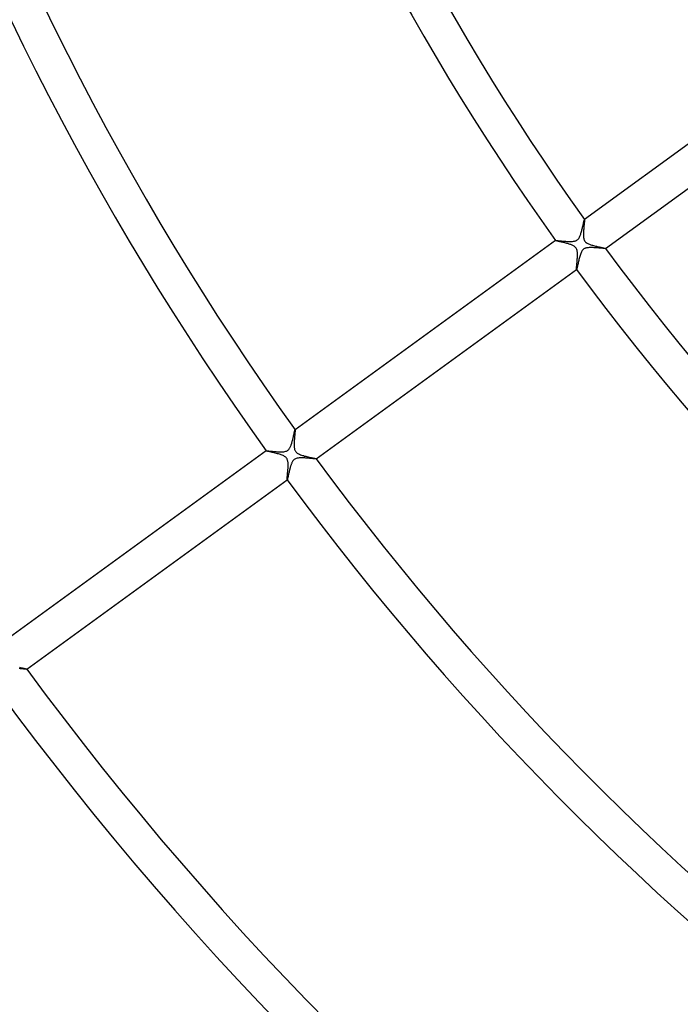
# Model space of a CAD drawing. Header units: millimetres. Extents: x -660 to 660, y -630 to 630.
# Tile 10 of 131: x -289 to -215, y -250 to -139. Entities that reach past the tile are written whole.
import ezdxf

# ---------------------------------------------------------------- set-up
doc = ezdxf.new("R2010")
doc.units = ezdxf.units.MM
doc.layers.add('HIDDEN', color=7, linetype='Continuous')
doc.layers.add('THICK', color=7, linetype='Continuous')

msp = doc.modelspace()

# ---------------------------------------------------------------- linework, layer by layer
at = {"layer": 'HIDDEN'}
for p, q in [((-226.09, -161.81), (-226.08, -161.79)), ((-226.08, -161.78), (-226.08, -161.78)), ((-226.08, -161.78), (-226.08, -161.78)), ((-226.08, -161.78), (-226.08, -161.78)), ((-226.08, -161.78), (-226.08, -161.78)), ((-226.08, -161.78), (-226.08, -161.78)), ((-226.08, -161.78), (-226.08, -161.78)), ((-226.08, -161.79), (-226.08, -161.78)), ((-226.36, -162.92), (-226.33, -162.82)), ((-226.33, -162.82), (-226.31, -162.71)), ((-226.31, -162.71), (-226.28, -162.62)), ((-226.28, -162.62), (-226.26, -162.52)), ((-226.26, -162.52), (-226.24, -162.43)), ((-226.24, -162.43), (-226.22, -162.34)), ((-226.22, -162.34), (-226.2, -162.26)), ((-226.2, -162.26), (-226.18, -162.18)), ((-226.18, -162.18), (-226.17, -162.1)), ((-226.17, -162.1), (-226.15, -162.04)), ((-226.15, -162.04), (-226.14, -161.98)), ((-226.14, -161.98), (-226.12, -161.92)), ((-226.12, -161.92), (-226.11, -161.88)), ((-226.11, -161.88), (-226.1, -161.84)), ((-226.1, -161.84), (-226.09, -161.81)), ((-226.83, -164.02), (-226.77, -163.97)), ((-226.77, -163.97), (-226.72, -163.9)), ((-226.72, -163.9), (-226.67, -163.82)), ((-226.67, -163.82), (-226.63, -163.74)), ((-226.63, -163.74), (-226.59, -163.66)), ((-226.59, -163.66), (-226.56, -163.58)), ((-226.56, -163.58), (-226.53, -163.5)), ((-226.53, -163.5), (-226.5, -163.41)), ((-226.5, -163.41), (-226.47, -163.31)), ((-226.47, -163.31), (-226.44, -163.22)), ((-226.44, -163.22), (-226.41, -163.12)), ((-226.41, -163.12), (-226.38, -163.02)), ((-226.38, -163.02), (-226.36, -162.92)), ((-229.31, -164.14), (-229.31, -164.13)), ((-229.31, -164.13), (-229.31, -164.13)), ((-229.31, -164.13), (-229.31, -164.13)), ((-229.31, -164.13), (-229.31, -164.13)), ((-229.31, -164.13), (-229.31, -164.13)), ((-229.31, -164.13), (-229.31, -164.13)), ((-229.31, -164.13), (-229.3, -164.13)), ((-229.3, -164.13), (-229.27, -164.13)), ((-229.27, -164.13), (-229.23, -164.13)), ((-229.23, -164.13), (-229.18, -164.13)), ((-229.18, -164.13), (-229.12, -164.14)), ((-229.12, -164.14), (-229.05, -164.14)), ((-229.05, -164.14), (-228.97, -164.15)), ((-228.97, -164.15), (-228.88, -164.16)), ((-228.88, -164.16), (-228.78, -164.17)), ((-228.78, -164.17), (-228.67, -164.18)), ((-228.67, -164.18), (-228.56, -164.19)), ((-228.56, -164.19), (-228.45, -164.2)), ((-228.45, -164.2), (-228.33, -164.21)), ((-228.33, -164.21), (-228.21, -164.22)), ((-228.21, -164.22), (-228.09, -164.23)), ((-228.09, -164.23), (-227.97, -164.23)), ((-227.97, -164.23), (-227.85, -164.24)), ((-227.85, -164.24), (-227.74, -164.24)), ((-227.74, -164.24), (-227.63, -164.24)), ((-227.63, -164.24), (-227.52, -164.24)), ((-227.52, -164.24), (-227.41, -164.23)), ((-227.41, -164.23), (-227.31, -164.22)), ((-227.31, -164.22), (-227.21, -164.21)), ((-227.21, -164.21), (-227.12, -164.18)), ((-227.12, -164.18), (-227.03, -164.15)), ((-227.03, -164.15), (-226.96, -164.12)), ((-226.96, -164.12), (-226.89, -164.07)), ((-226.89, -164.07), (-226.83, -164.02)), ((-226.17, -165.1), (-226.21, -165.13)), ((-226.13, -165.07), (-226.17, -165.1)), ((-226.08, -165.04), (-226.13, -165.07)), ((-226.04, -165.01), (-226.08, -165.04)), ((-225.98, -164.99), (-226.04, -165.01)), ((-225.92, -164.97), (-225.98, -164.99)), ((-225.84, -164.95), (-225.92, -164.97)), ((-225.75, -164.94), (-225.84, -164.95)), ((-225.66, -164.93), (-225.75, -164.94)), ((-225.56, -164.92), (-225.66, -164.93)), ((-225.45, -164.92), (-225.56, -164.92)), ((-225.34, -164.92), (-225.45, -164.92)), ((-225.23, -164.92), (-225.34, -164.92)), ((-225.11, -164.92), (-225.23, -164.92)), ((-225, -164.93), (-225.11, -164.92)), ((-224.88, -164.94), (-225, -164.93)), ((-224.77, -164.94), (-224.88, -164.94)), ((-224.65, -164.95), (-224.77, -164.94)), ((-224.54, -164.96), (-224.65, -164.95)), ((-224.43, -164.97), (-224.54, -164.96)), ((-224.33, -164.98), (-224.43, -164.97)), ((-224.23, -164.99), (-224.33, -164.98)), ((-224.14, -165), (-224.23, -164.99)), ((-224.05, -165), (-224.14, -165)), ((-223.97, -165.01), (-224.05, -165)), ((-223.91, -165.02), (-223.97, -165.01)), ((-223.85, -165.02), (-223.91, -165.02)), ((-223.8, -165.02), (-223.85, -165.02)), ((-223.76, -165.02), (-223.8, -165.02)), ((-223.74, -165.02), (-223.76, -165.02)), ((-223.73, -165.02), (-223.74, -165.02)), ((-223.73, -165.02), (-223.73, -165.02)), ((-223.73, -165.02), (-223.73, -165.02)), ((-223.73, -165.02), (-223.73, -165.02)), ((-223.73, -165.02), (-223.73, -165.02)), ((-223.73, -165.02), (-223.73, -165.02)), ((-223.73, -165.02), (-223.73, -165.02)), ((-226.66, -166.15), (-226.69, -166.26)), ((-226.63, -166.03), (-226.66, -166.15)), ((-226.6, -165.92), (-226.63, -166.03)), ((-226.57, -165.8), (-226.6, -165.92)), ((-226.53, -165.7), (-226.57, -165.8)), ((-226.5, -165.59), (-226.53, -165.7)), ((-226.46, -165.5), (-226.5, -165.59)), ((-226.41, -165.41), (-226.46, -165.5)), ((-226.37, -165.33), (-226.41, -165.41)), ((-226.33, -165.26), (-226.37, -165.33)), ((-226.29, -165.21), (-226.33, -165.26)), ((-226.25, -165.17), (-226.29, -165.21)), ((-226.21, -165.13), (-226.25, -165.17)), ((-226.93, -167.29), (-226.94, -167.33)), ((-226.92, -167.24), (-226.93, -167.29)), ((-226.9, -167.17), (-226.92, -167.24)), ((-226.88, -167.1), (-226.9, -167.17)), ((-226.87, -167.01), (-226.88, -167.1)), ((-226.85, -166.92), (-226.87, -167.01)), ((-226.82, -166.82), (-226.85, -166.92)), ((-226.8, -166.72), (-226.82, -166.82)), ((-226.77, -166.61), (-226.8, -166.72)), ((-226.75, -166.49), (-226.77, -166.61)), ((-226.72, -166.38), (-226.75, -166.49)), ((-226.69, -166.26), (-226.72, -166.38)), ((-226.95, -167.36), (-226.96, -167.37)), ((-226.96, -167.37), (-226.96, -167.37)), ((-226.96, -167.37), (-226.96, -167.37)), ((-226.96, -167.37), (-226.96, -167.37)), ((-226.96, -167.37), (-226.96, -167.37)), ((-226.96, -167.37), (-226.96, -167.37)), ((-226.96, -167.37), (-226.96, -167.37)), ((-226.94, -167.33), (-226.95, -167.36)), ((-258.63, -186.08), (-258.62, -186)), ((-258.62, -186), (-258.6, -185.93)), ((-258.6, -185.93), (-258.58, -185.86)), ((-258.58, -185.86), (-258.57, -185.8)), ((-258.57, -185.8), (-258.55, -185.73)), ((-258.55, -185.73), (-258.54, -185.67)), ((-258.54, -185.67), (-258.53, -185.61)), ((-258.53, -185.61), (-258.51, -185.56)), ((-258.51, -185.56), (-258.5, -185.51)), ((-258.5, -185.51), (-258.49, -185.46)), ((-258.49, -185.46), (-258.48, -185.42)), ((-258.48, -185.42), (-258.47, -185.39)), ((-258.47, -185.39), (-258.46, -185.36)), ((-258.46, -185.33), (-258.45, -185.31)), ((-258.46, -185.36), (-258.46, -185.33)), ((-258.45, -185.31), (-258.44, -185.3)), ((-258.44, -185.3), (-258.44, -185.29)), ((-258.44, -185.29), (-258.44, -185.29)), ((-258.44, -185.29), (-258.44, -185.3)), ((-258.44, -185.3), (-258.44, -185.3)), ((-258.44, -185.3), (-258.44, -185.3)), ((-258.44, -185.3), (-258.44, -185.3)), ((-258.44, -185.3), (-258.44, -185.3)), ((-258.95, -187.16), (-258.92, -187.09)), ((-258.92, -187.09), (-258.89, -187.02)), ((-258.89, -187.02), (-258.87, -186.95)), ((-258.87, -186.95), (-258.84, -186.88)), ((-258.84, -186.88), (-258.82, -186.8)), ((-258.82, -186.8), (-258.8, -186.72)), ((-258.8, -186.72), (-258.77, -186.64)), ((-258.77, -186.64), (-258.75, -186.56)), ((-258.75, -186.56), (-258.73, -186.47)), ((-258.73, -186.47), (-258.71, -186.39)), ((-258.71, -186.39), (-258.69, -186.31)), ((-258.69, -186.31), (-258.67, -186.23)), ((-258.67, -186.23), (-258.65, -186.15)), ((-258.65, -186.15), (-258.63, -186.08)), ((-261.67, -187.65), (-261.67, -187.64)), ((-261.67, -187.64), (-261.67, -187.64)), ((-261.67, -187.64), (-261.67, -187.64)), ((-261.67, -187.64), (-261.66, -187.64)), ((-261.67, -187.65), (-261.67, -187.65)), ((-261.67, -187.65), (-261.67, -187.65)), ((-261.67, -187.65), (-261.67, -187.65)), ((-261.66, -187.64), (-261.62, -187.64)), ((-261.62, -187.64), (-261.58, -187.64)), ((-261.58, -187.64), (-261.51, -187.65)), ((-261.51, -187.65), (-261.43, -187.65)), ((-261.43, -187.65), (-261.34, -187.66)), ((-261.34, -187.66), (-261.24, -187.67)), ((-261.24, -187.67), (-261.13, -187.68)), ((-261.13, -187.68), (-261, -187.69)), ((-261, -187.69), (-260.88, -187.7)), ((-260.88, -187.7), (-260.74, -187.72)), ((-260.74, -187.72), (-260.61, -187.73)), ((-260.61, -187.73), (-260.47, -187.74)), ((-260.47, -187.74), (-260.33, -187.75)), ((-260.33, -187.75), (-260.19, -187.75)), ((-260.19, -187.75), (-260.06, -187.75)), ((-260.06, -187.75), (-259.93, -187.75)), ((-259.93, -187.75), (-259.81, -187.75)), ((-259.81, -187.75), (-259.69, -187.74)), ((-259.69, -187.74), (-259.57, -187.72)), ((-259.57, -187.72), (-259.47, -187.69)), ((-259.47, -187.69), (-259.39, -187.66)), ((-259.39, -187.66), (-259.31, -187.63)), ((-259.31, -187.63), (-259.25, -187.58)), ((-259.25, -187.58), (-259.19, -187.54)), ((-259.19, -187.54), (-259.14, -187.48)), ((-259.14, -187.48), (-259.09, -187.42)), ((-259.09, -187.42), (-259.05, -187.35)), ((-259.05, -187.35), (-259.01, -187.29)), ((-259.01, -187.29), (-258.98, -187.22)), ((-258.98, -187.22), (-258.95, -187.16)), ((-258.91, -189.27), (-258.94, -189.34)), ((-258.89, -189.21), (-258.91, -189.27)), ((-258.87, -189.14), (-258.89, -189.21)), ((-258.85, -189.08), (-258.87, -189.14)), ((-258.82, -189.02), (-258.85, -189.08)), ((-258.79, -188.96), (-258.82, -189.02)), ((-258.76, -188.9), (-258.79, -188.96)), ((-258.73, -188.83), (-258.76, -188.9)), ((-258.69, -188.77), (-258.73, -188.83)), ((-258.64, -188.71), (-258.69, -188.77)), ((-258.59, -188.65), (-258.64, -188.71)), ((-258.53, -188.6), (-258.59, -188.65)), ((-258.47, -188.56), (-258.53, -188.6)), ((-258.39, -188.52), (-258.47, -188.56)), ((-258.31, -188.49), (-258.39, -188.52)), ((-258.22, -188.47), (-258.31, -188.49)), ((-258.11, -188.45), (-258.22, -188.47)), ((-257.99, -188.44), (-258.11, -188.45)), ((-257.87, -188.43), (-257.99, -188.44)), ((-257.75, -188.43), (-257.87, -188.43)), ((-257.62, -188.43), (-257.75, -188.43)), ((-257.49, -188.43), (-257.62, -188.43)), ((-257.36, -188.44), (-257.49, -188.43)), ((-257.23, -188.45), (-257.36, -188.44)), ((-257.1, -188.46), (-257.23, -188.45)), ((-256.97, -188.47), (-257.1, -188.46)), ((-256.84, -188.48), (-256.97, -188.47)), ((-256.72, -188.49), (-256.84, -188.48)), ((-256.6, -188.5), (-256.72, -188.49)), ((-256.5, -188.51), (-256.6, -188.5)), ((-256.4, -188.52), (-256.5, -188.51)), ((-256.31, -188.53), (-256.4, -188.52)), ((-256.24, -188.53), (-256.31, -188.53)), ((-256.18, -188.53), (-256.24, -188.53)), ((-256.13, -188.54), (-256.18, -188.53)), ((-256.1, -188.53), (-256.13, -188.54)), ((-256.09, -188.53), (-256.1, -188.53)), ((-256.09, -188.53), (-256.09, -188.53)), ((-256.09, -188.53), (-256.09, -188.53)), ((-256.09, -188.53), (-256.09, -188.53)), ((-256.09, -188.53), (-256.09, -188.53)), ((-256.09, -188.53), (-256.09, -188.53)), ((-256.09, -188.53), (-256.09, -188.53)), ((-259.2, -190.39), (-259.21, -190.45)), ((-259.18, -190.33), (-259.2, -190.39)), ((-259.17, -190.27), (-259.18, -190.33)), ((-259.16, -190.2), (-259.17, -190.27)), ((-259.14, -190.14), (-259.16, -190.2)), ((-259.12, -190.07), (-259.14, -190.14)), ((-259.11, -190), (-259.12, -190.07)), ((-259.09, -189.93), (-259.11, -190)), ((-259.07, -189.85), (-259.09, -189.93)), ((-259.06, -189.78), (-259.07, -189.85)), ((-259.04, -189.71), (-259.06, -189.78)), ((-259.02, -189.63), (-259.04, -189.71)), ((-259, -189.56), (-259.02, -189.63)), ((-258.98, -189.48), (-259, -189.56)), ((-258.96, -189.41), (-258.98, -189.48)), ((-258.94, -189.34), (-258.96, -189.41)), ((-259.31, -190.86), (-259.32, -190.87)), ((-259.32, -190.87), (-259.32, -190.88)), ((-259.32, -190.88), (-259.32, -190.88)), ((-259.32, -190.88), (-259.32, -190.88)), ((-259.32, -190.88), (-259.32, -190.88)), ((-259.32, -190.88), (-259.32, -190.88)), ((-259.32, -190.88), (-259.32, -190.88)), ((-259.32, -190.88), (-259.32, -190.88)), ((-259.3, -190.83), (-259.31, -190.85)), ((-259.31, -190.85), (-259.31, -190.86)), ((-259.29, -190.8), (-259.3, -190.83)), ((-259.28, -190.77), (-259.29, -190.8)), ((-259.27, -190.7), (-259.28, -190.73)), ((-259.28, -190.73), (-259.28, -190.77)), ((-259.26, -190.65), (-259.27, -190.7)), ((-259.25, -190.61), (-259.26, -190.65)), ((-259.23, -190.56), (-259.25, -190.61)), ((-259.22, -190.51), (-259.23, -190.56)), ((-259.21, -190.45), (-259.22, -190.51)), ((-289.21, -211.99), (-289.29, -211.98)), ((-289.14, -212), (-289.21, -211.99)), ((-289.07, -212), (-289.14, -212)), ((-289, -212.01), (-289.07, -212)), ((-288.94, -212.01), (-289, -212.01)), ((-288.87, -212.02), (-288.94, -212.01)), ((-288.81, -212.02), (-288.87, -212.02)), ((-288.76, -212.03), (-288.81, -212.02)), ((-288.71, -212.03), (-288.76, -212.03)), ((-288.66, -212.04), (-288.71, -212.03)), ((-288.61, -212.04), (-288.66, -212.04)), ((-288.57, -212.04), (-288.61, -212.04)), ((-288.54, -212.05), (-288.57, -212.04)), ((-288.51, -212.05), (-288.54, -212.05)), ((-288.49, -212.05), (-288.51, -212.05)), ((-288.47, -212.05), (-288.49, -212.05)), ((-288.46, -212.05), (-288.47, -212.05)), ((-288.45, -212.04), (-288.46, -212.05)), ((-288.45, -212.04), (-288.45, -212.04)), ((-288.45, -212.04), (-288.45, -212.04)), ((-288.45, -212.04), (-288.45, -212.04)), ((-288.45, -212.04), (-288.45, -212.04)), ((-288.45, -212.04), (-288.45, -212.04)), ((-288.45, -212.04), (-288.45, -212.04))]:
    msp.add_line(p, q, dxfattribs=at)
at = {"layer": 'THICK'}
for p, q in [((-196.95, -140.62), (-226.08, -161.78)), ((-223.73, -165.02), (-194.6, -143.86)), ((-226.08, -161.78), (-226.07, -161.79)), ((-226.07, -161.79), (-226.07, -161.81)), ((-226.16, -162.87), (-226.17, -162.97)), ((-226.15, -162.77), (-226.16, -162.87)), ((-226.14, -162.58), (-226.15, -162.68)), ((-226.15, -162.68), (-226.15, -162.77)), ((-226.13, -162.49), (-226.14, -162.58)), ((-226.12, -162.4), (-226.13, -162.49)), ((-226.11, -162.32), (-226.12, -162.4)), ((-226.1, -162.24), (-226.11, -162.32)), ((-226.09, -162.09), (-226.1, -162.16)), ((-226.1, -162.16), (-226.1, -162.24)), ((-226.08, -162.03), (-226.09, -162.09)), ((-226.07, -161.87), (-226.08, -161.92)), ((-226.08, -161.92), (-226.08, -161.97)), ((-226.08, -161.97), (-226.08, -162.03)), ((-226.07, -161.81), (-226.07, -161.84)), ((-226.07, -161.84), (-226.07, -161.87)), ((-226.18, -163.26), (-226.19, -163.36)), ((-226.19, -163.36), (-226.19, -163.46)), ((-226.19, -163.46), (-226.19, -163.55)), ((-226.19, -163.55), (-226.18, -163.64)), ((-226.17, -163.07), (-226.18, -163.17)), ((-226.18, -163.17), (-226.18, -163.26)), ((-226.18, -163.64), (-226.18, -163.72)), ((-226.18, -163.72), (-226.17, -163.81)), ((-226.17, -162.97), (-226.17, -163.07)), ((-226.17, -163.81), (-226.15, -163.9)), ((-226.15, -163.9), (-226.13, -163.99)), ((-226.13, -163.99), (-226.1, -164.07)), ((-229.31, -164.13), (-258.44, -185.3)), ((-229.3, -164.14), (-229.31, -164.14)), ((-229.29, -164.15), (-229.3, -164.14)), ((-229.26, -164.16), (-229.29, -164.15)), ((-229.23, -164.16), (-229.26, -164.16)), ((-229.19, -164.18), (-229.23, -164.16)), ((-229.14, -164.19), (-229.19, -164.18)), ((-229.09, -164.2), (-229.14, -164.19)), ((-229.03, -164.21), (-229.09, -164.2)), ((-228.97, -164.23), (-229.03, -164.21)), ((-228.89, -164.25), (-228.97, -164.23)), ((-228.82, -164.26), (-228.89, -164.25)), ((-228.73, -164.28), (-228.82, -164.26)), ((-228.65, -164.3), (-228.73, -164.28)), ((-228.55, -164.32), (-228.65, -164.3)), ((-228.46, -164.35), (-228.55, -164.32)), ((-228.36, -164.37), (-228.46, -164.35)), ((-228.26, -164.4), (-228.36, -164.37)), ((-228.16, -164.42), (-228.26, -164.4)), ((-228.06, -164.45), (-228.16, -164.42)), ((-227.96, -164.47), (-228.06, -164.45)), ((-227.87, -164.5), (-227.96, -164.47)), ((-227.77, -164.53), (-227.87, -164.5)), ((-227.68, -164.56), (-227.77, -164.53)), ((-227.6, -164.59), (-227.68, -164.56)), ((-227.52, -164.62), (-227.6, -164.59)), ((-227.44, -164.65), (-227.52, -164.62)), ((-227.36, -164.69), (-227.44, -164.65)), ((-227.29, -164.72), (-227.36, -164.69)), ((-227.22, -164.77), (-227.29, -164.72)), ((-227.15, -164.82), (-227.22, -164.77)), ((-227.1, -164.87), (-227.15, -164.82)), ((-227.04, -164.93), (-227.1, -164.87)), ((-227, -164.99), (-227.04, -164.93)), ((-226.96, -165.07), (-227, -164.99)), ((-226.93, -165.15), (-226.96, -165.07)), ((-226.1, -164.07), (-226.06, -164.15)), ((-226.06, -164.15), (-226.01, -164.23)), ((-226.01, -164.23), (-225.95, -164.3)), ((-225.95, -164.3), (-225.87, -164.36)), ((-225.87, -164.36), (-225.79, -164.41)), ((-225.79, -164.41), (-225.71, -164.46)), ((-225.71, -164.46), (-225.62, -164.5)), ((-225.62, -164.5), (-225.53, -164.54)), ((-225.53, -164.54), (-225.45, -164.57)), ((-225.45, -164.57), (-225.35, -164.61)), ((-225.35, -164.61), (-225.26, -164.64)), ((-225.26, -164.64), (-225.16, -164.66)), ((-225.16, -164.66), (-225.06, -164.69)), ((-225.06, -164.69), (-224.95, -164.72)), ((-224.95, -164.72), (-224.85, -164.75)), ((-224.85, -164.75), (-224.74, -164.77)), ((-224.74, -164.77), (-224.64, -164.8)), ((-224.64, -164.8), (-224.53, -164.82)), ((-224.53, -164.82), (-224.43, -164.84)), ((-224.43, -164.84), (-224.34, -164.87)), ((-224.34, -164.87), (-224.25, -164.89)), ((-224.25, -164.89), (-224.16, -164.91)), ((-224.16, -164.91), (-224.08, -164.92)), ((-224.08, -164.92), (-224.01, -164.94)), ((-224.01, -164.94), (-223.94, -164.96)), ((-223.94, -164.96), (-223.88, -164.97)), ((-223.88, -164.97), (-223.83, -164.98)), ((-223.83, -164.98), (-223.79, -164.99)), ((-223.79, -164.99), (-223.76, -165)), ((-223.76, -165), (-223.74, -165.01)), ((-223.74, -165.01), (-223.73, -165.02)), ((-226.9, -165.24), (-226.93, -165.15)), ((-226.88, -165.34), (-226.9, -165.24)), ((-226.87, -165.44), (-226.88, -165.34)), ((-226.88, -166.18), (-226.87, -166.07)), ((-226.88, -166.29), (-226.88, -166.18)), ((-226.86, -165.54), (-226.87, -165.44)), ((-226.87, -165.96), (-226.86, -165.85)), ((-226.87, -166.07), (-226.87, -165.96)), ((-226.86, -165.64), (-226.86, -165.54)), ((-226.86, -165.75), (-226.86, -165.64)), ((-226.86, -165.85), (-226.86, -165.75)), ((-226.97, -167.27), (-226.96, -167.22)), ((-226.97, -167.31), (-226.97, -167.27)), ((-226.96, -167.17), (-226.95, -167.11)), ((-226.96, -167.22), (-226.96, -167.17)), ((-226.95, -167.04), (-226.94, -166.96)), ((-226.95, -167.11), (-226.95, -167.04)), ((-226.94, -166.96), (-226.93, -166.88)), ((-226.93, -166.79), (-226.92, -166.7)), ((-226.93, -166.88), (-226.93, -166.79)), ((-226.92, -166.7), (-226.91, -166.6)), ((-226.91, -166.6), (-226.9, -166.5)), ((-226.9, -166.5), (-226.89, -166.4)), ((-226.89, -166.4), (-226.88, -166.29)), ((-256.09, -188.53), (-226.96, -167.37)), ((-226.97, -167.34), (-226.97, -167.31)), ((-226.97, -167.36), (-226.97, -167.34)), ((-226.96, -167.37), (-226.97, -167.36)), ((-258.49, -186), (-258.5, -186.07)), ((-258.48, -185.93), (-258.49, -186)), ((-258.47, -185.8), (-258.48, -185.86)), ((-258.48, -185.86), (-258.48, -185.93)), ((-258.46, -185.74), (-258.47, -185.8)), ((-258.45, -185.63), (-258.46, -185.68)), ((-258.46, -185.68), (-258.46, -185.74)), ((-258.44, -185.53), (-258.45, -185.58)), ((-258.45, -185.58), (-258.45, -185.63)), ((-258.44, -185.3), (-258.43, -185.3)), ((-258.43, -185.38), (-258.44, -185.41)), ((-258.44, -185.41), (-258.44, -185.44)), ((-258.44, -185.44), (-258.44, -185.48)), ((-258.44, -185.48), (-258.44, -185.53)), ((-258.43, -185.3), (-258.43, -185.31)), ((-258.43, -185.31), (-258.43, -185.33)), ((-258.43, -185.33), (-258.43, -185.35)), ((-258.43, -185.35), (-258.43, -185.38)), ((-258.54, -186.71), (-258.55, -186.79)), ((-258.55, -186.79), (-258.55, -186.87)), ((-258.55, -186.87), (-258.55, -186.95)), ((-258.55, -186.95), (-258.55, -187.03)), ((-258.55, -187.03), (-258.55, -187.11)), ((-258.55, -187.11), (-258.54, -187.18)), ((-258.53, -186.54), (-258.54, -186.62)), ((-258.54, -186.62), (-258.54, -186.71)), ((-258.52, -186.38), (-258.53, -186.46)), ((-258.53, -186.46), (-258.53, -186.54)), ((-258.51, -186.22), (-258.52, -186.3)), ((-258.52, -186.3), (-258.52, -186.38)), ((-258.5, -186.15), (-258.51, -186.22)), ((-258.5, -186.07), (-258.5, -186.15)), ((-261.67, -187.64), (-290.8, -208.81)), ((-261.66, -187.65), (-261.67, -187.65)), ((-261.64, -187.66), (-261.66, -187.65)), ((-261.61, -187.67), (-261.64, -187.66)), ((-261.56, -187.69), (-261.61, -187.67)), ((-261.5, -187.7), (-261.56, -187.69)), ((-261.44, -187.71), (-261.5, -187.7)), ((-261.37, -187.73), (-261.44, -187.71)), ((-261.28, -187.75), (-261.37, -187.73)), ((-261.19, -187.77), (-261.28, -187.75)), ((-261.1, -187.79), (-261.19, -187.77)), ((-260.99, -187.82), (-261.1, -187.79)), ((-260.89, -187.84), (-260.99, -187.82)), ((-260.77, -187.87), (-260.89, -187.84)), ((-260.65, -187.9), (-260.77, -187.87)), ((-260.53, -187.93), (-260.65, -187.9)), ((-260.41, -187.96), (-260.53, -187.93)), ((-260.3, -187.99), (-260.41, -187.96)), ((-260.19, -188.02), (-260.3, -187.99)), ((-260.08, -188.06), (-260.19, -188.02)), ((-259.98, -188.09), (-260.08, -188.06)), ((-259.88, -188.13), (-259.98, -188.09)), ((-259.78, -188.17), (-259.88, -188.13)), ((-259.7, -188.21), (-259.78, -188.17)), ((-259.62, -188.26), (-259.7, -188.21)), ((-258.54, -187.18), (-258.53, -187.26)), ((-258.53, -187.26), (-258.52, -187.34)), ((-258.52, -187.34), (-258.51, -187.41)), ((-258.51, -187.41), (-258.49, -187.49)), ((-258.49, -187.49), (-258.47, -187.56)), ((-258.47, -187.56), (-258.44, -187.62)), ((-258.44, -187.62), (-258.41, -187.68)), ((-258.41, -187.68), (-258.37, -187.73)), ((-258.37, -187.73), (-258.33, -187.79)), ((-258.33, -187.79), (-258.27, -187.84)), ((-258.27, -187.84), (-258.21, -187.89)), ((-258.21, -187.89), (-258.13, -187.94)), ((-258.13, -187.94), (-258.04, -187.99)), ((-258.04, -187.99), (-257.95, -188.03)), ((-257.95, -188.03), (-257.84, -188.07)), ((-257.84, -188.07), (-257.73, -188.11)), ((-257.73, -188.11), (-257.62, -188.15)), ((-257.62, -188.15), (-257.5, -188.18)), ((-257.5, -188.18), (-257.38, -188.22)), ((-259.55, -188.3), (-259.62, -188.26)), ((-259.49, -188.35), (-259.55, -188.3)), ((-259.44, -188.4), (-259.49, -188.35)), ((-259.4, -188.45), (-259.44, -188.4)), ((-259.36, -188.5), (-259.4, -188.45)), ((-259.33, -188.55), (-259.36, -188.5)), ((-259.31, -188.61), (-259.33, -188.55)), ((-259.29, -188.67), (-259.31, -188.61)), ((-259.27, -188.74), (-259.29, -188.67)), ((-259.25, -188.81), (-259.27, -188.74)), ((-259.24, -188.88), (-259.25, -188.81)), ((-259.23, -188.95), (-259.24, -188.88)), ((-259.23, -189.02), (-259.23, -188.95)), ((-259.22, -189.09), (-259.23, -189.02)), ((-259.22, -189.17), (-259.22, -189.09)), ((-259.22, -189.24), (-259.22, -189.17)), ((-259.22, -189.31), (-259.22, -189.24)), ((-257.38, -188.22), (-257.25, -188.25)), ((-257.25, -188.25), (-257.12, -188.28)), ((-257.12, -188.28), (-256.99, -188.31)), ((-256.99, -188.31), (-256.87, -188.34)), ((-256.87, -188.34), (-256.75, -188.37)), ((-256.75, -188.37), (-256.64, -188.39)), ((-256.64, -188.39), (-256.53, -188.41)), ((-256.53, -188.41), (-256.44, -188.43)), ((-256.44, -188.43), (-256.36, -188.45)), ((-256.36, -188.45), (-256.28, -188.47)), ((-256.28, -188.47), (-256.22, -188.49)), ((-256.22, -188.49), (-256.17, -188.5)), ((-256.17, -188.5), (-256.13, -188.51)), ((-256.13, -188.51), (-256.1, -188.52)), ((-256.1, -188.52), (-256.09, -188.53)), ((-259.3, -190.4), (-259.29, -190.34)), ((-259.3, -190.46), (-259.3, -190.4)), ((-259.29, -190.28), (-259.28, -190.22)), ((-259.29, -190.34), (-259.29, -190.28)), ((-259.28, -190.22), (-259.27, -190.15)), ((-259.27, -190.08), (-259.26, -190.01)), ((-259.27, -190.15), (-259.27, -190.08)), ((-259.26, -189.93), (-259.25, -189.86)), ((-259.26, -190.01), (-259.26, -189.93)), ((-259.25, -189.86), (-259.24, -189.78)), ((-259.24, -189.7), (-259.23, -189.63)), ((-259.24, -189.78), (-259.24, -189.7)), ((-259.23, -189.47), (-259.22, -189.39)), ((-259.23, -189.55), (-259.23, -189.47)), ((-259.23, -189.63), (-259.23, -189.55)), ((-259.22, -189.39), (-259.22, -189.31)), ((-288.45, -212.04), (-259.32, -190.88)), ((-259.33, -190.77), (-259.32, -190.74)), ((-259.33, -190.8), (-259.33, -190.77)), ((-259.33, -190.83), (-259.33, -190.8)), ((-259.33, -190.85), (-259.33, -190.83)), ((-259.33, -190.86), (-259.33, -190.85)), ((-259.33, -190.87), (-259.33, -190.86)), ((-259.32, -190.88), (-259.33, -190.87)), ((-259.32, -190.62), (-259.31, -190.57)), ((-259.32, -190.66), (-259.32, -190.62)), ((-259.32, -190.7), (-259.32, -190.66)), ((-259.32, -190.74), (-259.32, -190.7)), ((-259.31, -190.52), (-259.3, -190.46)), ((-259.31, -190.57), (-259.31, -190.52)), ((-289.27, -211.84), (-289.19, -211.86)), ((-289.19, -211.86), (-289.11, -211.88)), ((-289.11, -211.88), (-289.04, -211.89)), ((-289.04, -211.89), (-288.97, -211.91)), ((-288.97, -211.91), (-288.9, -211.92)), ((-288.9, -211.92), (-288.84, -211.94)), ((-288.84, -211.94), (-288.78, -211.95)), ((-288.78, -211.95), (-288.72, -211.96)), ((-288.72, -211.96), (-288.67, -211.98)), ((-288.67, -211.98), (-288.62, -211.99)), ((-288.62, -211.99), (-288.58, -212)), ((-288.58, -212), (-288.54, -212.01)), ((-288.54, -212.01), (-288.51, -212.02)), ((-288.51, -212.02), (-288.49, -212.02)), ((-288.49, -212.02), (-288.47, -212.03)), ((-288.47, -212.03), (-288.46, -212.04)), ((-288.46, -212.04), (-288.45, -212.04))]:
    msp.add_line(p, q, dxfattribs=at)
for radius, start, end in [(592.5, 179.99998, 0), (581.75, 179.99998, 0), (571, 180, 0), (560.25, 180, 0), (549.5, 180, 0), (538.75, 180, 0), (528, 180, 0), (517.25, 180, 0), (506.5, 180, 0), (495.75, 180, 0), (485, 180, 0), (474.25, 180, 0), (463.5, 180, 0), (452.75, 180, 0), (442, 180, 0), (431.25, 180, 0), (420.5, 180, 0), (409.75, 180, 0), (400, 180, 0), (322, 180.3554, 215.6445), (318, 180.3599, 215.6401), (282, 180.4059, 215.5941), (278, 180.4117, 215.5883), (242, 180.473, 215.5271), (278, 216.4117, 251.5883), (282, 216.4058, 251.5942), (318, 216.3599, 251.6401), (322, 216.3554, 251.6446), (358, 216.3197, 251.6803), (362, 216.3162, 251.6838), (396, 216.289, 251.711), (405.75, 216.2798, 251.7202), (416.5, 216.2741, 251.7259)]:
    msp.add_arc((0, 0), radius, start, end, dxfattribs=at)

doc.saveas('drawing.dxf')
